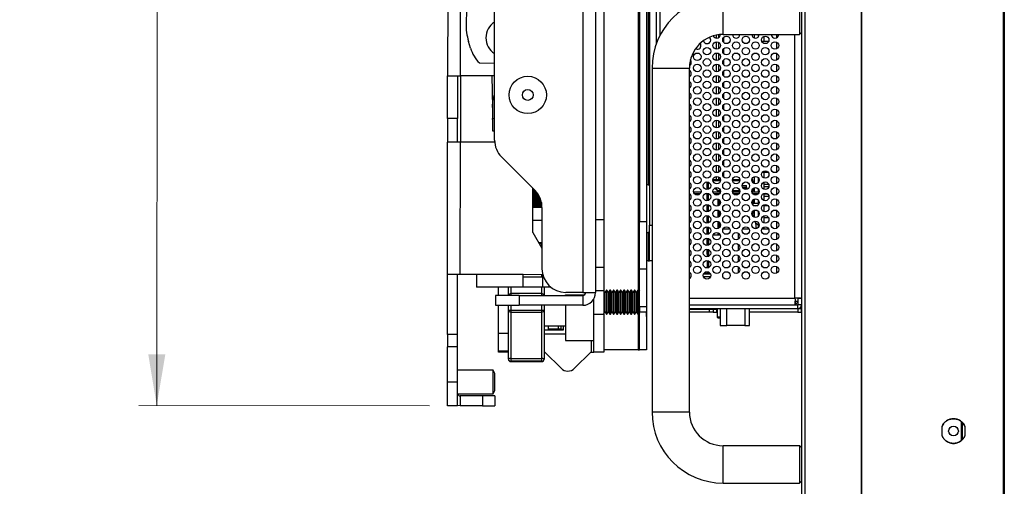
# Paper-space layout 'Sheet2' of a CAD drawing. Header units: millimetres. Extents: x 0 to 1118, y 0 to 864.
# Tile 102 of 232: x 713 to 801, y 291 to 333. Entities that reach past the tile are written whole.
import ezdxf

# ---------------------------------------------------------------- set-up
doc = ezdxf.new("R2010")
doc.units = ezdxf.units.MM
doc.styles.add('SLDTEXTSTYLE0', font='arial.ttf', dxfattribs={"width": 0.948})
doc.dimstyles.new('SLDDIMSTYLE1', dxfattribs={"dimtxt": 5.650301, "dimasz": 4.572, "dimexe": 0, "dimexo": 0.0625, "dimgap": 1.412575, "dimtad": 0, "dimtih": 1, "dimtoh": 1, "dimdec": 1, "dimlfac": 3, "dimrnd": 1e-09, "dimzin": 12, "dimdsep": 46, "dimtxsty": 'SLDTEXTSTYLE0', "dimsah": 1, "dimcen": 0.09, "dimadec": 0, "dimazin": 3, "dimtfac": 1, "dimtofl": 0, "dimtmove": 0, "dimatfit": 3, "dimfxl": 1, "dimfrac": 2, "dimtolj": 1, "dimtzin": 12, "dimarcsym": 0})

# ---------------------------------------------------------------- blocks, each defined once
blk = doc.blocks.new('_D_6')
at = {"color": 7, "linetype": 'Continuous', "lineweight": 0}
for p, q in [((749.512, 471.844), (723.573, 471.861)), ((725.174, 471.86), (725.122, 393.754)), ((725.059, 298.293), (725.11, 376.399)), ((749.397, 298.277), (723.459, 298.294))]:
    blk.add_line(p, q, dxfattribs=at)
for points in [[(725.174, 471.86), (724.409, 467.288), (725.933, 467.287)], [(725.059, 298.293), (725.824, 302.865), (724.3, 302.866)]]:
    blk.add_solid(points, dxfattribs=at)
at = {"color": 7, "linetype": 'Continuous', "lineweight": 0, "char_height": 5.8208, "attachment_point": 1, "style": 'SLDTEXTSTYLE0'}
for s, insert in [('520.7', (715.415, 392.58)), ('(20.50)', (712.828, 383.903))]:
    blk.add_mtext(s, dxfattribs=dict(at, insert=insert))

psp = doc.layouts.new('Sheet2')

# ---------------------------------------------------------------- linework, layer by layer
at = {"color": 7, "linetype": 'Continuous', "lineweight": 30}
for p, q in [((782.5953, 496.6496), (782.5953, 270.6763)), ((800.6453, 270.1663), (800.6453, 497.1396)), ((800.6953, 497.1396), (800.6953, 270.1663)), ((782.9286, 270.912), (782.9286, 496.4139)), ((800.6286, 275.1696), (800.6286, 492.1363)), ((787.9486, 276.7433), (787.9486, 490.5831)), ((787.9953, 276.7433), (787.9953, 490.5831)), ((768.134, 440.5042), (768.134, 314.7068)), ((768.7664, 440.4192), (768.7664, 314.7068)), ((769.0295, 440.2886), (769.0295, 314.3681)), ((769.662, 330.598), (769.662, 436.7278)), ((755.2053, 321.9547), (755.2053, 416.9406)), ((751.065, 400.1916), (751.017, 327.6978)), ((752.1566, 327.6971), (752.2046, 400.1717)), ((763.0793, 376.7886), (763.0793, 308.378)), ((764.2189, 376.7886), (764.2189, 308.378)), ((764.959, 344.1428), (764.959, 314.8761)), ((752.8944, 340.639), (752.6628, 332.3756)), ((775.5953, 331.3829), (775.5953, 334.7163)), ((782.4286, 334.7163), (782.4286, 331.3829)), ((775.1915, 331.3556), (775.1915, 331.1044)), ((775.5953, 331.3829), (782.4286, 331.3829)), ((778.3953, 331.0773), (778.3953, 331.3829)), ((778.7286, 331.3829), (778.7286, 331.1573)), ((780.3953, 331.1066), (780.3953, 331.3829)), ((782.4286, 331.3829), (782.5953, 331.5496)), ((753.0605, 330.1612), (752.8788, 330.7614)), ((775.1915, 330.6862), (775.1915, 330.1044)), ((775.662, 330.6572), (775.662, 331.1333)), ((779.0481, 330.7829), (779.6758, 330.7829)), ((779.262, 330.7829), (779.262, 331.2133)), ((780.3953, 330.1066), (780.3953, 330.684)), ((775.1915, 329.6862), (775.1915, 329.1044)), ((775.662, 329.6573), (775.662, 330.1333)), ((780.3953, 329.1066), (780.3953, 329.684)), ((753.8502, 328.8401), (755.2053, 328.8127)), ((775.1915, 328.6862), (775.1915, 328.1044)), ((775.662, 328.6572), (775.662, 329.1333)), ((780.3953, 328.1066), (780.3953, 328.684)), ((769.262, 328.3829), (769.262, 297.7163)), ((769.262, 328.3829), (772.5953, 328.3829)), ((772.5953, 297.7163), (772.5953, 328.3829)), ((775.662, 327.6573), (775.662, 328.1333)), ((751.0145, 323.8878), (751.017, 327.6978)), ((751.9026, 327.6972), (751.9001, 323.8872)), ((755.2053, 327.695), (752.1566, 327.6971)), ((754.9601, 327.6952), (755.0147, 324.8692)), ((775.1915, 327.6862), (775.1915, 327.1044)), ((775.662, 326.6573), (775.662, 327.1333)), ((780.3953, 327.1066), (780.3953, 327.684)), ((775.1915, 326.6862), (775.1915, 326.1044)), ((775.662, 325.6572), (775.662, 326.1333)), ((780.3953, 326.1066), (780.3953, 326.684)), ((775.1915, 325.6862), (775.1915, 325.1044)), ((775.662, 324.6573), (775.662, 325.1333)), ((780.3953, 325.1066), (780.3953, 325.684)), ((755.0147, 324.8692), (755.0335, 323.8923)), ((775.1915, 324.6862), (775.1915, 324.1044)), ((780.3953, 324.1066), (780.3953, 324.684)), ((751.9001, 323.8872), (751.0145, 323.8878)), ((775.1915, 323.6862), (775.1915, 323.1044)), ((775.662, 323.6572), (775.662, 324.1333)), ((780.3953, 323.1066), (780.3953, 323.684)), ((755.2053, 322.7558), (755.0556, 322.7529)), ((775.1915, 322.6862), (775.1915, 322.1044)), ((775.662, 322.6573), (775.662, 323.1333)), ((780.3953, 322.1066), (780.3953, 322.684)), ((751.0053, 309.9991), (751.0131, 321.7711)), ((752.1449, 309.9983), (752.1527, 321.7704)), ((755.2135, 321.7684), (752.1527, 321.7704)), ((775.1915, 321.6862), (775.1915, 321.1044)), ((775.662, 321.6573), (775.662, 322.1333)), ((780.3953, 321.1066), (780.3953, 321.684)), ((775.662, 320.6572), (775.662, 321.1333)), ((755.8253, 320.458), (758.8187, 317.4646)), ((775.1915, 320.6862), (775.1915, 320.1044)), ((775.662, 319.6573), (775.662, 320.1333)), ((780.3953, 320.1066), (780.3953, 320.684)), ((775.1915, 319.6862), (775.1915, 319.1044)), ((775.662, 318.6572), (775.662, 319.1333)), ((778.313, 319.1163), (778.6776, 319.1163)), ((778.3953, 319.0773), (778.3953, 319.1163)), ((779.1124, 319.1163), (779.6115, 319.1163)), ((779.262, 318.5773), (779.262, 319.1163)), ((780.0463, 319.1163), (780.3953, 319.1163)), ((780.3953, 319.1066), (780.3953, 319.684)), ((774.172, 317.5621), (774.172, 318.2285)), ((774.7003, 318.4529), (775.3569, 318.4529)), ((775.1915, 318.6862), (775.1915, 318.4529)), ((776.4337, 318.4529), (777.0903, 318.4529)), ((778.167, 318.4529), (778.2586, 318.4529)), ((778.2586, 318.3196), (778.2586, 318.4529)), ((778.2586, 318.3196), (778.2586, 318.1606)), ((778.3953, 318.0773), (778.3953, 318.7133)), ((778.7286, 318.6333), (778.7286, 318.1573)), ((779.262, 317.5773), (779.262, 318.2133)), ((780.3953, 318.1066), (780.3953, 318.684)), ((758.6278, 313.7335), (758.6304, 317.6529)), ((758.6883, 317.5949), (758.6303, 317.5908)), ((768.9025, 317.9664), (768.7664, 317.9664)), ((768.9025, 317.9664), (769.0295, 317.9664)), ((772.9654, 317.3479), (773.6253, 317.3479)), ((774.6987, 317.3479), (775.3586, 317.3479)), ((774.8684, 317.6876), (775.122, 317.4196)), ((775.162, 317.4529), (774.9187, 317.71)), ((775.122, 317.4196), (775.122, 317.3479)), ((775.3569, 317.4529), (775.162, 317.4529)), ((775.227, 317.3479), (775.1886, 317.3863)), ((775.3618, 317.3863), (775.1886, 317.3863)), ((775.1886, 317.3863), (775.1886, 317.3479)), ((777.0952, 317.3863), (776.4288, 317.3863)), ((776.432, 317.3479), (777.0919, 317.3479)), ((777.0903, 317.4529), (776.4337, 317.4529)), ((777.2965, 317.9229), (777.6986, 317.9229)), ((777.3231, 317.762), (777.6986, 317.762)), ((777.6986, 317.6229), (777.4365, 317.6229)), ((777.6986, 317.762), (777.6986, 317.9229)), ((777.6986, 317.762), (777.6986, 317.6229)), ((778.2586, 317.3863), (778.1621, 317.3863)), ((778.1654, 317.3479), (778.8253, 317.3479)), ((778.2586, 317.4529), (778.167, 317.4529)), ((778.2453, 317.3863), (778.2453, 317.4529)), ((778.2586, 317.63), (778.2586, 317.4529)), ((778.2586, 317.3479), (778.2586, 317.3863)), ((778.3953, 317.3479), (778.3953, 317.7133)), ((778.7286, 317.6333), (778.7286, 317.3479)), ((779.6817, 317.9896), (779.262, 317.9896)), ((779.262, 317.8229), (779.6874, 317.8229)), ((780.3953, 317.1066), (780.3953, 317.684)), ((773.0267, 317.1979), (773.5639, 317.1979)), ((774.0222, 317.1979), (774.3017, 317.1979)), ((774.172, 316.5621), (774.172, 317.1979)), ((774.76, 317.1979), (775.2973, 317.1979)), ((775.122, 317.1979), (775.122, 317.0753)), ((775.122, 316.7153), (775.122, 316.0753)), ((775.1886, 317.1979), (775.1886, 317.1029)), ((775.1886, 316.6877), (775.1886, 316.1029)), ((775.322, 316.237), (775.322, 316.5536)), ((775.7556, 317.1979), (776.035, 317.1979)), ((776.4933, 317.1979), (777.0306, 317.1979)), ((777.4889, 317.1979), (777.7684, 317.1979)), ((778.2267, 317.1979), (778.7639, 317.1979)), ((778.2586, 317.1979), (778.2586, 317.1606)), ((778.2586, 316.63), (778.2586, 316.1606)), ((778.7131, 317.1429), (778.2775, 317.1429)), ((778.3953, 317.1429), (778.3953, 317.1979)), ((778.3953, 316.2963), (778.3953, 316.7133)), ((778.7286, 317.1979), (778.7286, 317.1572)), ((778.7286, 316.6333), (778.7286, 316.1573)), ((779.2222, 317.1979), (779.5017, 317.1979)), ((779.262, 316.5773), (779.262, 317.1979)), ((779.5851, 317.1429), (779.262, 317.1429)), ((779.262, 316.9763), (779.6853, 316.9763)), ((780.3953, 316.1066), (780.3953, 316.684)), ((758.6293, 315.9734), (759.4386, 315.9734)), ((759.4386, 315.9679), (759.4386, 310.4946)), ((774.172, 315.5621), (774.172, 316.2285)), ((775.122, 315.7153), (775.122, 315.0753)), ((775.1886, 315.6877), (775.1886, 315.1029)), ((775.322, 315.237), (775.322, 315.5536)), ((778.7286, 316.2963), (778.2586, 316.2963)), ((778.2586, 315.63), (778.2586, 315.4241)), ((778.294, 316.1296), (778.6966, 316.1296)), ((778.3953, 316.0773), (778.3953, 316.1296)), ((778.3953, 315.0773), (778.3953, 315.7133)), ((778.7286, 315.6333), (778.7286, 315.1572)), ((779.262, 315.5773), (779.262, 316.2133)), ((779.262, 316.1296), (779.5991, 316.1296)), ((780.3953, 315.1066), (780.3953, 315.684)), ((764.959, 314.8761), (764.959, 310.6428)), ((768.134, 314.7068), (768.7664, 314.7068)), ((768.134, 310.4735), (768.134, 314.7068)), ((768.7664, 314.7068), (768.7664, 310.4735)), ((774.172, 314.5621), (774.172, 315.2285)), ((775.122, 314.7153), (775.122, 314.0753)), ((775.1886, 314.6877), (775.1886, 314.1029)), ((778.2453, 315.2652), (778.2453, 315.3975)), ((778.2586, 315.2632), (778.3546, 315.2632)), ((778.3546, 315.2632), (778.3546, 315.0931)), ((778.7286, 314.3636), (778.4824, 314.6098)), ((778.7286, 314.6333), (778.7286, 314.1573)), ((779.262, 314.5773), (779.262, 315.2133)), ((779.6656, 315.0329), (779.262, 315.0329)), ((780.3953, 314.1066), (780.3953, 314.684)), ((758.6278, 313.7335), (759.4386, 312.327)), ((768.7664, 313.7331), (768.9025, 313.7331)), ((768.9025, 313.7331), (768.9025, 311.1931)), ((769.0295, 313.7331), (768.9025, 313.7331)), ((769.0295, 311.1931), (769.0295, 314.3681)), ((774.172, 313.5621), (774.172, 314.2285)), ((775.122, 313.7153), (775.122, 313.4829)), ((775.1886, 313.6877), (775.1886, 313.4829)), ((775.322, 314.237), (775.322, 314.5536)), ((776.2059, 314.0163), (775.5847, 314.0163)), ((777.9392, 314.0163), (777.318, 314.0163)), ((778.5153, 314.4654), (778.5153, 314.0626)), ((779.6726, 314.0163), (779.0514, 314.0163)), ((779.262, 314.0163), (779.262, 314.2133)), ((774.172, 312.5621), (774.172, 313.2285)), ((774.3286, 312.6066), (774.3286, 313.184)), ((775.3502, 313.4829), (774.707, 313.4829)), ((775.322, 313.4829), (775.322, 313.5536)), ((776.9453, 313.6737), (776.9453, 313.1169)), ((780.3953, 313.1066), (780.3953, 313.684)), ((759.4099, 312.8018), (759.1649, 312.8018)), ((759.4386, 312.7998), (759.4099, 312.8018)), ((759.4099, 312.5123), (759.4099, 312.7546)), ((759.4099, 312.7546), (759.4386, 312.7526)), ((774.172, 311.7829), (774.172, 312.2285)), ((774.3286, 311.6066), (774.3286, 312.184)), ((776.9453, 312.6737), (776.9453, 312.1169)), ((780.3953, 312.1066), (780.3953, 312.684)), ((768.9025, 311.1931), (768.7664, 311.1931)), ((768.9025, 311.1931), (769.0295, 311.1931)), ((769.262, 311.1931), (769.0295, 311.1931)), ((774.172, 311.7829), (774.3053, 311.7829)), ((774.172, 311.7829), (774.172, 311.5621)), ((774.172, 311.2285), (774.172, 310.5621)), ((774.2386, 311.5709), (774.2386, 311.7829)), ((774.2386, 310.5709), (774.2386, 311.2197)), ((774.2453, 311.5726), (774.2453, 311.7829)), ((774.2453, 310.5725), (774.2453, 311.218)), ((774.3053, 311.7829), (774.3286, 311.7829)), ((774.3286, 311.6714), (774.312, 311.6527)), ((774.312, 311.5976), (774.312, 311.6527)), ((774.312, 310.5976), (774.312, 311.193)), ((774.3286, 310.6066), (774.3286, 311.184)), ((776.9453, 311.6737), (776.9453, 311.1169)), ((780.3953, 311.1066), (780.3953, 311.684)), ((764.2189, 310.6428), (764.959, 310.6428)), ((764.959, 310.6428), (764.959, 308.5261)), ((768.134, 310.4735), (768.7664, 310.4735)), ((768.134, 307.0868), (768.134, 310.4735)), ((768.7664, 310.4735), (768.7664, 307.0868)), ((774.1486, 310.6729), (774.1486, 310.5622)), ((774.172, 310.6729), (774.1486, 310.6729)), ((774.172, 310.2285), (774.172, 310.0496)), ((774.2386, 310.0496), (774.2386, 310.2197)), ((774.2453, 310.0496), (774.2453, 310.218)), ((774.312, 310.0496), (774.312, 310.193)), ((774.3286, 310.0496), (774.3286, 310.184)), ((776.9453, 310.6737), (776.9453, 310.1169)), ((780.3953, 310.1066), (780.3953, 310.684)), ((751.0018, 304.6261), (751.0053, 309.9991)), ((751.8874, 304.6256), (751.8909, 309.9985)), ((752.1449, 309.9983), (753.5843, 309.9974)), ((753.5843, 309.9974), (757.7575, 309.9946)), ((757.7575, 309.9946), (759.4931, 309.9935)), ((773.8665, 310.0496), (774.4574, 310.0496)), ((757.7567, 308.855), (753.5835, 308.8578)), ((755.561, 308.1206), (755.561, 308.8565)), ((756.4466, 308.4299), (756.4466, 308.8559)), ((756.4466, 308.1206), (756.4466, 308.4299)), ((760.2187, 308.8534), (759.4924, 308.8539)), ((759.6216, 308.8538), (759.6216, 308.1206)), ((764.959, 308.5261), (764.959, 306.4518)), ((765.0585, 308.378), (764.959, 308.5201)), ((765.1919, 308.5685), (765.0585, 308.378)), ((765.2367, 308.5685), (765.1919, 308.5685)), ((765.1919, 307.5101), (765.1919, 308.5685)), ((765.3701, 308.378), (765.2367, 308.5685)), ((765.2367, 307.5101), (765.2367, 308.5685)), ((765.5035, 308.5685), (765.3701, 308.378)), ((765.5482, 308.5685), (765.5035, 308.5685)), ((765.5035, 307.5101), (765.5035, 308.5685)), ((765.6816, 308.378), (765.5482, 308.5685)), ((765.5482, 307.5101), (765.5482, 308.5685)), ((765.815, 308.5685), (765.6816, 308.378)), ((765.8598, 308.5685), (765.815, 308.5685)), ((765.815, 307.5101), (765.815, 308.5685)), ((765.9932, 308.378), (765.8598, 308.5685)), ((765.8598, 307.5101), (765.8598, 308.5685)), ((766.1266, 308.5685), (765.9932, 308.378)), ((766.1714, 308.5685), (766.1266, 308.5685)), ((766.1266, 307.5101), (766.1266, 308.5685)), ((766.3048, 308.378), (766.1714, 308.5685)), ((766.1714, 307.5101), (766.1714, 308.5685)), ((766.4382, 308.5685), (766.3048, 308.378)), ((766.483, 308.5685), (766.4382, 308.5685)), ((766.4382, 307.5101), (766.4382, 308.5685)), ((766.6164, 308.378), (766.483, 308.5685)), ((766.483, 307.5101), (766.483, 308.5685)), ((766.7497, 308.5685), (766.6164, 308.378)), ((766.7945, 308.5685), (766.7497, 308.5685)), ((766.7497, 307.5101), (766.7497, 308.5685)), ((766.9279, 308.378), (766.7945, 308.5685)), ((766.7945, 307.5101), (766.7945, 308.5685)), ((767.0613, 308.5685), (766.9279, 308.378)), ((767.1061, 308.5685), (767.0613, 308.5685)), ((767.0613, 307.5101), (767.0613, 308.5685)), ((767.2395, 308.378), (767.1061, 308.5685)), ((767.1061, 307.5101), (767.1061, 308.5685)), ((767.3729, 308.5685), (767.2395, 308.378)), ((767.4177, 308.5685), (767.3729, 308.5685)), ((767.3729, 307.5101), (767.3729, 308.5685)), ((767.5511, 308.378), (767.4177, 308.5685)), ((767.4177, 307.5101), (767.4177, 308.5685)), ((767.6845, 308.5685), (767.5511, 308.378)), ((767.7293, 308.5685), (767.6845, 308.5685)), ((767.6845, 307.5101), (767.6845, 308.5685)), ((767.8627, 308.378), (767.7293, 308.5685)), ((767.7293, 307.5101), (767.7293, 308.5685)), ((767.996, 308.5685), (767.8627, 308.378)), ((768.0044, 308.5685), (767.996, 308.5685)), ((767.996, 307.5101), (767.996, 308.5685)), ((768.0573, 308.4626), (768.0044, 308.5685)), ((768.0044, 306.4518), (768.0044, 308.5685)), ((768.0573, 308.4626), (768.0573, 307.5101)), ((768.134, 308.51), (768.1103, 308.4626)), ((768.1103, 308.4626), (768.1103, 306.5576)), ((755.29, 308.1206), (755.29, 307.235)), ((757.4066, 308.1206), (755.29, 308.1206)), ((759.4099, 308.2714), (756.6582, 308.2714)), ((757.4066, 308.1206), (757.4066, 307.235)), ((757.4066, 308.1206), (763.0793, 308.1206)), ((759.4099, 308.2714), (759.4099, 308.2697)), ((761.5334, 308.1653), (763.2373, 308.1802)), ((763.0793, 308.378), (761.5553, 308.378)), ((763.0793, 308.378), (764.2189, 308.378)), ((763.0793, 308.1206), (763.0793, 307.235)), ((763.3333, 308.3746), (763.3333, 308.378)), ((763.3333, 308.3746), (764.2189, 308.3746)), ((764.0734, 306.4518), (764.0734, 307.8173)), ((764.2189, 308.378), (764.2189, 308.3746)), ((765.0585, 307.5101), (765.0585, 308.378)), ((765.3701, 307.5101), (765.3701, 308.378)), ((765.6816, 307.5101), (765.6816, 308.378)), ((765.9932, 307.5101), (765.9932, 308.378)), ((766.3048, 307.5101), (766.3048, 308.378)), ((766.6164, 307.5101), (766.6164, 308.378)), ((766.9279, 307.5101), (766.9279, 308.378)), ((767.2395, 307.5101), (767.2395, 308.378)), ((767.5511, 307.5101), (767.5511, 308.378)), ((767.8627, 307.5101), (767.8627, 308.378)), ((782.0263, 307.6153), (782.262, 307.6153)), ((782.0263, 307.282), (782.0263, 307.6153)), ((782.5953, 307.851), (782.262, 307.851)), ((782.262, 307.851), (782.262, 307.2829)), ((755.29, 307.235), (757.4066, 307.235)), ((755.561, 304.7081), (755.561, 307.235)), ((756.4466, 306.8329), (756.4466, 307.235)), ((756.4466, 306.5193), (756.4466, 306.8329)), ((756.6582, 306.8047), (759.4099, 306.8047)), ((763.0793, 307.235), (757.4066, 307.235)), ((759.6216, 307.2838), (759.6216, 306.8329)), ((759.6216, 306.8329), (759.6216, 302.4599)), ((761.5334, 307.235), (761.5334, 304.1033)), ((765.0585, 306.6423), (765.0585, 307.5101)), ((765.1919, 306.4518), (765.1919, 307.5101)), ((765.2367, 306.4518), (765.2367, 307.5101)), ((765.3701, 306.6423), (765.3701, 307.5101)), ((765.5035, 306.4518), (765.5035, 307.5101)), ((765.5482, 306.4518), (765.5482, 307.5101)), ((765.6816, 306.6423), (765.6816, 307.5101)), ((765.815, 306.4518), (765.815, 307.5101)), ((765.8598, 306.4518), (765.8598, 307.5101)), ((765.9932, 306.6423), (765.9932, 307.5101)), ((766.1266, 306.4518), (766.1266, 307.5101)), ((766.1714, 306.4518), (766.1714, 307.5101)), ((766.3048, 306.6423), (766.3048, 307.5101)), ((766.4382, 306.4518), (766.4382, 307.5101)), ((766.483, 306.4518), (766.483, 307.5101)), ((766.6164, 306.6423), (766.6164, 307.5101)), ((766.7497, 306.4518), (766.7497, 307.5101)), ((766.7945, 306.4518), (766.7945, 307.5101)), ((766.9279, 306.6423), (766.9279, 307.5101)), ((767.0613, 306.4518), (767.0613, 307.5101)), ((767.1061, 306.4518), (767.1061, 307.5101)), ((767.2395, 306.6423), (767.2395, 307.5101)), ((767.3729, 306.4518), (767.3729, 307.5101)), ((767.4177, 306.4518), (767.4177, 307.5101)), ((767.5511, 306.6423), (767.5511, 307.5101)), ((767.6845, 306.4518), (767.6845, 307.5101)), ((767.7293, 306.4518), (767.7293, 307.5101)), ((767.8627, 306.6423), (767.8627, 307.5101)), ((767.996, 306.4518), (767.996, 307.5101)), ((768.0573, 307.5101), (768.0573, 306.5576)), ((768.7664, 307.0868), (768.134, 307.0868)), ((768.134, 307.0868), (768.134, 306.6635)), ((768.134, 306.6635), (768.7664, 306.6635)), ((768.134, 303.2768), (768.134, 306.6635)), ((768.7664, 307.0868), (768.7664, 306.6635)), ((768.7664, 306.6635), (768.7664, 303.2768)), ((772.5953, 307.282), (782.0263, 307.282)), ((772.5953, 306.9496), (782.262, 306.9496)), ((772.5953, 306.8829), (775.0248, 306.8829)), ((774.7223, 306.8829), (774.7223, 306.6163)), ((775.0248, 306.8829), (775.062, 306.8829)), ((775.062, 306.9496), (775.062, 306.2163)), ((775.325, 306.9496), (775.325, 305.4176)), ((777.9497, 305.4176), (777.9497, 306.9496)), ((782.0263, 307.2829), (782.262, 307.2829)), ((782.2556, 306.9496), (782.2556, 306.6163)), ((782.2556, 306.9496), (782.589, 306.9496)), ((782.262, 306.9496), (782.262, 307.2829)), ((782.5953, 307.2829), (782.262, 307.2829)), ((782.589, 306.6163), (782.589, 306.9496)), ((756.4466, 304.7081), (756.4466, 306.5193)), ((756.6582, 306.6212), (759.4099, 306.6212)), ((764.0734, 306.4518), (764.959, 306.4518)), ((764.0734, 303.0651), (764.0734, 306.4518)), ((764.959, 306.5002), (765.0585, 306.6423)), ((764.959, 306.4518), (764.959, 303.0651)), ((765.0585, 306.6423), (765.1919, 306.4518)), ((765.1919, 306.4518), (765.2367, 306.4518)), ((765.2367, 306.4518), (765.3701, 306.6423)), ((765.3701, 306.6423), (765.5035, 306.4518)), ((765.5035, 306.4518), (765.5482, 306.4518)), ((765.5482, 306.4518), (765.6816, 306.6423)), ((765.6816, 306.6423), (765.815, 306.4518)), ((765.815, 306.4518), (765.8598, 306.4518)), ((765.8598, 306.4518), (765.9932, 306.6423)), ((765.9932, 306.6423), (766.1266, 306.4518)), ((766.1266, 306.4518), (766.1714, 306.4518)), ((766.1714, 306.4518), (766.3048, 306.6423)), ((766.3048, 306.6423), (766.4382, 306.4518)), ((766.4382, 306.4518), (766.483, 306.4518)), ((766.483, 306.4518), (766.6164, 306.6423)), ((766.6164, 306.6423), (766.7497, 306.4518)), ((766.7497, 306.4518), (766.7945, 306.4518)), ((766.7945, 306.4518), (766.9279, 306.6423)), ((766.9279, 306.6423), (767.0613, 306.4518)), ((767.0613, 306.4518), (767.1061, 306.4518)), ((767.1061, 306.4518), (767.2395, 306.6423)), ((767.2395, 306.6423), (767.3729, 306.4518)), ((767.3729, 306.4518), (767.4177, 306.4518)), ((767.4177, 306.4518), (767.5511, 306.6423)), ((767.5511, 306.6423), (767.6845, 306.4518)), ((767.6845, 306.4518), (767.7293, 306.4518)), ((767.7293, 306.4518), (767.8627, 306.6423)), ((767.8627, 306.6423), (767.996, 306.4518)), ((767.996, 306.4518), (768.0044, 306.4518)), ((768.0044, 306.4518), (768.0573, 306.5576)), ((768.1103, 306.5576), (768.134, 306.5102)), ((774.389, 306.6163), (772.5953, 306.6163)), ((774.7223, 306.6163), (774.389, 306.6163)), ((774.7223, 306.6163), (775.0556, 306.6163)), ((775.062, 306.6163), (775.0556, 306.6163)), ((782.2556, 306.6163), (777.9497, 306.6163)), ((782.2556, 306.6163), (782.589, 306.6163)), ((759.6216, 305.3935), (761.5334, 305.3935)), ((761.3149, 305.0125), (759.6216, 305.0125)), ((760.006, 305.0971), (760.006, 305.3935)), ((760.8916, 305.0971), (760.006, 305.0971)), ((760.8916, 305.3935), (760.8916, 305.0971)), ((761.1456, 305.0971), (760.8916, 305.0971)), ((761.1456, 305.0971), (761.3149, 305.0971)), ((761.3149, 305.3935), (761.3149, 305.0125)), ((775.325, 305.4176), (775.9212, 305.4176)), ((777.5299, 305.4176), (775.9212, 305.4176)), ((777.5299, 305.4176), (777.9497, 305.4176)), ((751.8874, 304.6256), (751.0018, 304.6261)), ((756.4466, 304.7081), (755.561, 304.7081)), ((755.561, 303.1803), (755.561, 304.7081)), ((756.4466, 304.6927), (756.4466, 304.7081)), ((756.4466, 302.4599), (756.4466, 304.6738)), ((761.5334, 304.6738), (759.6216, 304.6738)), ((761.5334, 304.1033), (764.0734, 304.0811)), ((750.999, 300.3928), (751.001, 303.5255)), ((751.8866, 303.5249), (751.001, 303.5255)), ((751.8846, 300.3922), (751.8866, 303.5249)), ((755.561, 303.1803), (756.4466, 303.1803)), ((755.561, 303.0651), (755.561, 303.1803)), ((768.007, 303.2768), (764.959, 303.2768)), ((768.007, 303.2768), (768.134, 303.2768)), ((768.7664, 303.2768), (768.134, 303.2768)), ((756.4466, 303.0651), (755.561, 303.0651)), ((756.4466, 302.4301), (756.4466, 302.4599)), ((756.6582, 302.4872), (759.4099, 302.4872)), ((756.6582, 302.4872), (756.6582, 302.2495)), ((759.4099, 302.2495), (759.4099, 302.4872)), ((759.6976, 303.0651), (759.6216, 303.0651)), ((759.6216, 302.4599), (759.6216, 302.4301)), ((761.143, 301.6198), (759.6976, 303.0651)), ((763.7857, 303.0651), (762.3403, 301.6198)), ((763.8194, 303.0651), (763.7857, 303.0651)), ((763.8194, 303.0651), (764.0734, 303.0651)), ((764.959, 303.0651), (764.0734, 303.0651)), ((755.0823, 301.4484), (751.8853, 301.4506)), ((755.2328, 301.1393), (755.0823, 301.4484)), ((759.4099, 302.2495), (756.6582, 302.2495)), ((756.6582, 302.2185), (759.4099, 302.2185)), ((751.8846, 300.3922), (750.999, 300.3928)), ((755.0809, 299.3318), (755.2318, 299.6407)), ((751.8839, 299.3339), (755.0809, 299.3318)), ((752.1378, 299.161), (752.1372, 298.2754)), ((754.1308, 299.1597), (752.1378, 299.161)), ((754.1308, 299.1597), (754.1302, 298.2741)), ((755.2315, 299.159), (755.2309, 298.2733)), ((751.8832, 298.2756), (750.9976, 298.2761)), ((754.1302, 298.2741), (752.1372, 298.2754)), ((772.5953, 297.7163), (769.262, 297.7163)), ((795.1453, 295.5996), (795.1453, 296.4396)), ((796.862, 295.1855), (796.862, 296.8537)), ((796.962, 295.2763), (796.962, 296.7629)), ((797.1786, 296.4396), (797.1786, 295.5996)), ((782.4286, 294.7163), (775.5953, 294.7163)), ((775.5953, 291.3829), (775.5953, 294.7163)), ((782.5953, 294.5496), (782.4286, 294.7163)), ((782.4286, 294.7163), (782.4286, 291.3829)), ((775.5953, 291.3829), (782.4286, 291.3829)), ((782.4286, 291.3829), (782.5953, 291.5496))]:
    psp.add_line(p, q, dxfattribs=at)
at = {"color": 8, "linetype": 'Continuous', "lineweight": 30}
for p, q in [((768.007, 440.3602), (768.007, 308.5634)), ((768.9025, 440.4625), (768.9025, 317.9664)), ((769.9953, 331.3412), (769.9953, 435.9847)), ((775.0248, 331.062), (775.0248, 331.3282)), ((782.0164, 307.8608), (782.0164, 331.3829)), ((775.0248, 330.062), (775.0248, 330.7286)), ((775.0248, 329.062), (775.0248, 329.7286)), ((775.0248, 328.062), (775.0248, 328.7286)), ((752.1566, 327.6971), (752.1527, 321.7704)), ((775.0248, 327.062), (775.0248, 327.7286)), ((775.0248, 326.062), (775.0248, 326.7286)), ((775.0248, 325.062), (775.0248, 325.7286)), ((775.0248, 324.062), (775.0248, 324.7286)), ((755.0335, 323.8923), (755.2053, 323.8956)), ((775.0248, 323.062), (775.0248, 323.7286)), ((775.0248, 322.062), (775.0248, 322.7286)), ((775.0248, 321.062), (775.0248, 321.7286)), ((775.0248, 320.062), (775.0248, 320.7286)), ((775.0248, 319.062), (775.0248, 319.7286)), ((774.3053, 317.5944), (774.3053, 318.1962)), ((775.3533, 318.3196), (774.704, 318.3196)), ((775.0248, 318.4529), (775.0248, 318.7286)), ((777.0866, 318.3196), (776.4373, 318.3196)), ((778.2586, 318.3196), (778.1707, 318.3196)), ((774.3053, 316.5944), (774.3053, 317.1962)), ((774.3053, 315.5944), (774.3053, 316.1962)), ((758.6285, 314.8338), (759.4386, 314.8338)), ((764.2189, 314.8761), (764.959, 314.8761)), ((774.3053, 314.5944), (774.3053, 315.1962)), ((778.2213, 315.2055), (778.2213, 315.2746)), ((769.0295, 314.3681), (769.262, 314.3681)), ((774.3053, 313.5944), (774.3053, 314.1962)), ((774.3053, 312.5944), (774.3053, 313.1962)), ((759.1921, 312.7546), (759.4099, 312.7546)), ((759.4099, 312.5123), (759.3318, 312.5123)), ((759.4099, 312.7546), (759.4099, 312.8018)), ((759.4386, 312.5126), (759.4099, 312.5123)), ((759.4099, 312.3768), (759.4099, 312.5123)), ((774.3053, 311.7829), (774.3053, 312.1962)), ((759.4099, 309.7395), (759.4099, 309.9935)), ((759.4931, 309.9935), (759.4988, 309.9935)), ((774.4758, 309.7829), (773.8481, 309.7829)), ((756.6582, 308.8557), (756.6582, 308.2714)), ((759.4099, 308.2714), (759.4099, 308.8539)), ((764.959, 308.5261), (764.2189, 308.5261)), ((756.6582, 308.2714), (756.6582, 308.1206)), ((759.4099, 308.1206), (759.4099, 308.2714)), ((772.5953, 307.8608), (782.0164, 307.8608)), ((756.6582, 307.235), (756.6582, 306.8047)), ((756.6582, 306.8047), (756.6582, 306.6212)), ((759.4099, 306.8047), (759.4099, 307.235)), ((759.4099, 306.6212), (759.4099, 306.8047)), ((774.389, 306.6163), (774.389, 306.8829)), ((775.0248, 306.8829), (775.0248, 306.9496)), ((775.0556, 306.6163), (775.0556, 306.8829)), ((775.9212, 305.4176), (775.9212, 306.9496)), ((777.5299, 306.9496), (777.5299, 305.4176)), ((756.6582, 306.6212), (756.6582, 302.4872)), ((759.4099, 302.4872), (759.4099, 306.6212)), ((768.007, 306.4569), (768.007, 303.2768)), ((775.062, 306.2163), (775.325, 306.2163)), ((761.1456, 305.0971), (761.1456, 305.3935)), ((763.8194, 304.0833), (763.8194, 303.0651)), ((756.6582, 302.2495), (756.6582, 302.2185)), ((759.4099, 302.2185), (759.4099, 302.2495))]:
    psp.add_line(p, q, dxfattribs=at)
at = {"color": 7, "linetype": 'Continuous', "lineweight": 30, "flags": 128}
for points in [[(773.1367, 330.1021), (773.1677, 330.0873), (773.2953, 330.062)], [(751.017, 327.6978), (751.0389, 327.6978), (751.1038, 327.6978), (751.2091, 327.6977), (751.3508, 327.6976), (751.5235, 327.6975), (751.7205, 327.6973), (751.9343, 327.6972), (752.1566, 327.6971)], [(755.0147, 324.8692), (755.0637, 325.4896), (755.2053, 326.0157)], [(751.0145, 323.8878), (751.0142, 323.4749), (751.014, 323.0778), (751.0137, 322.7119), (751.0135, 322.3911), (751.0133, 322.1279), (751.0132, 321.9323), (751.0131, 321.8118), (751.0131, 321.7711)], [(751.8987, 321.7706), (751.8987, 321.8112), (751.8988, 321.9317), (751.899, 322.1273), (751.8991, 322.3905), (751.8993, 322.7113), (751.8996, 323.0772), (751.8998, 323.4743), (751.9001, 323.8872)], [(755.0556, 322.7529), (755.0551, 322.7748), (755.0539, 322.8396), (755.0518, 322.9449), (755.0491, 323.0866), (755.0458, 323.2593), (755.042, 323.4563), (755.0378, 323.67), (755.0335, 323.8923)], [(752.1527, 321.7704), (751.9304, 321.7705), (751.7166, 321.7707), (751.5196, 321.7708), (751.3469, 321.7709), (751.2052, 321.771), (751.0999, 321.7711), (751.035, 321.7711), (751.0131, 321.7711)], [(751.0053, 309.9991), (751.0272, 309.9991), (751.0921, 309.999), (751.1974, 309.999), (751.3391, 309.9989), (751.5118, 309.9988), (751.7088, 309.9986), (751.9226, 309.9985), (752.1449, 309.9983)], [(753.5843, 309.9974), (753.5841, 309.7751), (753.584, 309.5613), (753.5838, 309.3642), (753.5837, 309.1916), (753.5836, 309.0498), (753.5836, 308.9445), (753.5835, 308.8797), (753.5835, 308.8578)], [(757.7567, 308.855), (757.7567, 308.8769), (757.7568, 308.9418), (757.7569, 309.0471), (757.7569, 309.1888), (757.7571, 309.3615), (757.7572, 309.5585), (757.7573, 309.7723), (757.7575, 309.9946)], [(759.493, 309.7395), (759.4269, 309.7395), (759.2388, 309.7396), (758.9573, 309.7398), (758.6251, 309.7401), (758.293, 309.7403), (758.0115, 309.7405), (757.8234, 309.7406), (757.7573, 309.7406)], [(759.4931, 309.9935), (759.493, 309.7712), (759.4929, 309.5574), (759.4927, 309.3603), (759.4926, 309.1876), (759.4925, 309.0459), (759.4925, 308.9406), (759.4924, 308.8758), (759.4924, 308.8539)], [(759.4924, 308.8539), (759.4263, 308.8539), (759.2382, 308.854), (758.9567, 308.8542), (758.6246, 308.8544), (758.2925, 308.8547), (758.0109, 308.8548), (757.8228, 308.855), (757.7567, 308.855)], [(751.0018, 304.6261), (751.0017, 304.605), (751.0017, 304.5424), (751.0016, 304.4407), (751.0015, 304.3038), (751.0014, 304.137), (751.0013, 303.9467), (751.0012, 303.7402), (751.001, 303.5255)], [(751.8866, 303.5249), (751.8868, 303.7396), (751.8869, 303.9461), (751.887, 304.1364), (751.8872, 304.3032), (751.8872, 304.4401), (751.8873, 304.5418), (751.8874, 304.6044), (751.8874, 304.6256)], [(755.0816, 300.3901), (755.0818, 300.7521), (755.082, 301.0704), (755.0822, 301.3067), (755.0823, 301.4324), (755.0823, 301.4484)], [(755.2323, 300.39), (755.2325, 300.6768), (755.2326, 300.9199), (755.2327, 301.0823), (755.2328, 301.1393)], [(750.9976, 298.2761), (750.9976, 298.3168), (750.9977, 298.4373), (750.9978, 298.6329), (750.998, 298.8961), (750.9982, 299.2169), (750.9984, 299.5828), (750.9987, 299.9799), (750.999, 300.3928)], [(751.8832, 298.2756), (751.8832, 298.3162), (751.8833, 298.4367), (751.8834, 298.6323), (751.8836, 298.8955), (751.8838, 299.2163), (751.884, 299.5822), (751.8843, 299.9793), (751.8846, 300.3922)], [(755.0809, 299.3318), (755.0809, 299.3479), (755.081, 299.4736), (755.0811, 299.7098), (755.0813, 300.0281), (755.0816, 300.3901)], [(755.2318, 299.6407), (755.2318, 299.6977), (755.2319, 299.8602), (755.2321, 300.1033), (755.2323, 300.39)], [(755.2315, 299.159), (755.2103, 299.159), (755.1477, 299.159), (755.046, 299.1591), (754.9091, 299.1592), (754.7423, 299.1593), (754.552, 299.1594), (754.3455, 299.1595), (754.1308, 299.1597)], [(752.1372, 298.2754), (751.9149, 298.2974), (751.8832, 298.3042)], [(754.1302, 298.2741), (754.345, 298.2739), (754.5514, 298.2738), (754.7417, 298.2737), (754.9085, 298.2736), (755.0454, 298.2735), (755.1471, 298.2734), (755.2097, 298.2734), (755.2309, 298.2733)]]:
    psp.add_lwpolyline(points, dxfattribs=at)
at = {"color": 7, "linetype": 'Continuous', "lineweight": 30}
for centre, radius in [((775.0286, 330.3953), 0.3333), ((775.8953, 330.8953), 0.3333), ((776.762, 330.3953), 0.3333), ((777.6286, 330.8953), 0.3333), ((778.4953, 330.3953), 0.3333), ((779.362, 330.8953), 0.3333), ((780.2286, 330.3953), 0.3333), ((773.2953, 329.3953), 0.3333), ((774.162, 329.8953), 0.3333), ((775.0286, 329.3953), 0.3333), ((775.8953, 329.8953), 0.3333), ((776.762, 329.3953), 0.3333), ((777.6286, 329.8953), 0.3333), ((778.4953, 329.3953), 0.3333), ((779.362, 329.8953), 0.3333), ((780.2286, 329.3953), 0.3333), ((773.2953, 328.3953), 0.3333), ((774.162, 328.8953), 0.3333), ((775.0286, 328.3953), 0.3333), ((775.8953, 328.8953), 0.3333), ((776.762, 328.3953), 0.3333), ((777.6286, 328.8953), 0.3333), ((778.4953, 328.3953), 0.3333), ((779.362, 328.8953), 0.3333), ((780.2286, 328.3953), 0.3333), ((774.162, 327.8953), 0.3333), ((775.8953, 327.8953), 0.3333), ((777.6286, 327.8953), 0.3333), ((779.362, 327.8953), 0.3333), ((758.1686, 325.9886), 1.6679), ((773.2953, 327.3953), 0.3333), ((774.162, 326.8953), 0.3333), ((775.0286, 327.3953), 0.3333), ((775.8953, 326.8953), 0.3333), ((776.762, 327.3953), 0.3333), ((777.6286, 326.8953), 0.3333), ((778.4953, 327.3953), 0.3333), ((779.362, 326.8953), 0.3333), ((780.2286, 327.3953), 0.3333), ((758.1686, 325.9886), 0.4826), ((773.2953, 326.3953), 0.3333), ((774.162, 325.8953), 0.3333), ((775.0286, 326.3953), 0.3333), ((775.8953, 325.8953), 0.3333), ((776.762, 326.3953), 0.3333), ((777.6286, 325.8953), 0.3333), ((778.4953, 326.3953), 0.3333), ((779.362, 325.8953), 0.3333), ((780.2286, 326.3953), 0.3333), ((773.2953, 325.3953), 0.3333), ((774.162, 324.8953), 0.3333), ((775.0286, 325.3953), 0.3333), ((775.8953, 324.8953), 0.3333), ((776.762, 325.3953), 0.3333), ((777.6286, 324.8953), 0.3333), ((778.4953, 325.3953), 0.3333), ((779.362, 324.8953), 0.3333), ((780.2286, 325.3953), 0.3333), ((773.2953, 324.3953), 0.3333), ((775.0286, 324.3953), 0.3333), ((776.762, 324.3953), 0.3333), ((778.4953, 324.3953), 0.3333), ((780.2286, 324.3953), 0.3333), ((773.2953, 323.3953), 0.3333), ((774.162, 323.8953), 0.3333), ((775.0286, 323.3953), 0.3333), ((775.8953, 323.8953), 0.3333), ((776.762, 323.3953), 0.3333), ((777.6286, 323.8953), 0.3333), ((778.4953, 323.3953), 0.3333), ((779.362, 323.8953), 0.3333), ((780.2286, 323.3953), 0.3333), ((773.2953, 322.3953), 0.3333), ((774.162, 322.8953), 0.3333), ((775.0286, 322.3953), 0.3333), ((775.8953, 322.8953), 0.3333), ((776.762, 322.3953), 0.3333), ((777.6286, 322.8953), 0.3333), ((778.4953, 322.3953), 0.3333), ((779.362, 322.8953), 0.3333), ((780.2286, 322.3953), 0.3333), ((773.2953, 321.3953), 0.3333), ((774.162, 321.8953), 0.3333), ((775.0286, 321.3953), 0.3333), ((775.8953, 321.8953), 0.3333), ((776.762, 321.3953), 0.3333), ((777.6286, 321.8953), 0.3333), ((778.4953, 321.3953), 0.3333), ((779.362, 321.8953), 0.3333), ((780.2286, 321.3953), 0.3333), ((773.2953, 320.3953), 0.3333), ((774.162, 320.8953), 0.3333), ((775.0286, 320.3953), 0.3333), ((775.8953, 320.8953), 0.3333), ((776.762, 320.3953), 0.3333), ((777.6286, 320.8953), 0.3333), ((778.4953, 320.3953), 0.3333), ((779.362, 320.8953), 0.3333), ((780.2286, 320.3953), 0.3333), ((774.162, 319.8953), 0.3333), ((775.8953, 319.8953), 0.3333), ((777.6286, 319.8953), 0.3333), ((779.362, 319.8953), 0.3333), ((773.2953, 319.3953), 0.3333), ((774.162, 318.8953), 0.3333), ((775.0286, 319.3953), 0.3333), ((775.8953, 318.8953), 0.3333), ((776.762, 319.3953), 0.3333), ((777.6286, 318.8953), 0.3333), ((778.4953, 319.3953), 0.3333), ((779.362, 318.8953), 0.3333), ((780.2286, 319.3953), 0.3333), ((773.2953, 318.3953), 0.3333), ((774.162, 317.8953), 0.3333), ((775.0286, 318.3953), 0.3333), ((775.8953, 317.8953), 0.3333), ((776.762, 318.3953), 0.3333), ((777.6286, 317.8953), 0.3333), ((778.4953, 318.3953), 0.3333), ((779.362, 317.8953), 0.3333), ((780.2286, 318.3953), 0.3333), ((773.2953, 317.3953), 0.3333), ((774.162, 316.8953), 0.3333), ((775.0286, 317.3953), 0.3333), ((775.8953, 316.8953), 0.3333), ((776.762, 317.3953), 0.3333), ((777.6286, 316.8953), 0.3333), ((778.4953, 317.3953), 0.3333), ((779.362, 316.8953), 0.3333), ((780.2286, 317.3953), 0.3333), ((773.2953, 316.3953), 0.3333), ((775.0286, 316.3953), 0.3333), ((776.762, 316.3953), 0.3333), ((778.4953, 316.3953), 0.3333), ((780.2286, 316.3953), 0.3333), ((773.2953, 315.3953), 0.3333), ((774.162, 315.8953), 0.3333), ((775.0286, 315.3953), 0.3333), ((775.8953, 315.8953), 0.3333), ((776.762, 315.3953), 0.3333), ((777.6286, 315.8953), 0.3333), ((778.4953, 315.3953), 0.3333), ((779.362, 315.8953), 0.3333), ((780.2286, 315.3953), 0.3333), ((773.2953, 314.3953), 0.3333), ((774.162, 314.8953), 0.3333), ((775.0286, 314.3953), 0.3333), ((775.8953, 314.8953), 0.3333), ((776.762, 314.3953), 0.3333), ((777.6286, 314.8953), 0.3333), ((778.4953, 314.3953), 0.3333), ((779.362, 314.8953), 0.3333), ((780.2286, 314.3953), 0.3333), ((773.2953, 313.3953), 0.3333), ((774.162, 313.8953), 0.3333), ((775.0286, 313.3953), 0.3333), ((775.8953, 313.8953), 0.3333), ((776.762, 313.3953), 0.3333), ((777.6286, 313.8953), 0.3333), ((778.4953, 313.3953), 0.3333), ((779.362, 313.8953), 0.3333), ((780.2286, 313.3953), 0.3333), ((774.162, 312.8953), 0.3333), ((775.8953, 312.8953), 0.3333), ((777.6286, 312.8953), 0.3333), ((779.362, 312.8953), 0.3333), ((773.2953, 312.3953), 0.3333), ((774.162, 311.8953), 0.3333), ((775.0286, 312.3953), 0.3333), ((775.8953, 311.8953), 0.3333), ((776.762, 312.3953), 0.3333), ((777.6286, 311.8953), 0.3333), ((778.4953, 312.3953), 0.3333), ((779.362, 311.8953), 0.3333), ((780.2286, 312.3953), 0.3333), ((773.2953, 311.3953), 0.3333), ((774.162, 310.8953), 0.3333), ((775.0286, 311.3953), 0.3333), ((775.8953, 310.8953), 0.3333), ((776.762, 311.3953), 0.3333), ((777.6286, 310.8953), 0.3333), ((778.4953, 311.3953), 0.3333), ((779.362, 310.8953), 0.3333), ((780.2286, 311.3953), 0.3333), ((773.2953, 310.3953), 0.3333), ((774.162, 309.8953), 0.3333), ((775.0286, 310.3953), 0.3333), ((775.8953, 309.8953), 0.3333), ((776.762, 310.3953), 0.3333), ((777.6286, 309.8953), 0.3333), ((778.4953, 310.3953), 0.3333), ((779.362, 309.8953), 0.3333), ((780.2286, 310.3953), 0.3333), ((796.162, 296.0196), 0.4333)]:
    psp.add_circle(centre, radius, dxfattribs=at)
for centre, radius, start, end in [((775.5953, 328.3829), 6.3333, 90, 180), ((757.7409, 332.2333), 5.08, 178.395143, 196.842219), ((756.0993, 331.0811), 1.6679, 122.409798, 237.590202), ((775.5953, 328.3829), 3, 90, 180), ((775.0286, 331.3953), 0.3333, 270, 356.299951), ((776.762, 331.3953), 0.3333, 182.12655, 270), ((776.762, 331.3953), 0.3333, 270, 357.87345), ((778.4953, 331.3953), 0.3333, 182.12655, 270), ((778.4953, 331.3953), 0.3333, 270, 357.87345), ((780.2286, 331.3953), 0.3333, 182.12655, 270), ((780.2286, 331.3953), 0.3333, 270, 357.87345), ((773.2953, 330.3953), 0.3333, 270, 36.034387), ((774.162, 330.8953), 0.3333, 193.985388, 270), ((774.162, 330.8953), 0.3333, 270, 45.425052), ((775.0286, 331.3953), 0.3333, 205.007244, 270), ((756.0993, 331.0811), 3.175, 196.842219, 224.8967), ((772.4286, 328.8953), 0.3333, 301.751846, 39.866461), ((772.4286, 327.8953), 0.3333, 300, 60), ((772.4286, 326.8953), 0.3333, 300, 60), ((772.4286, 325.8953), 0.3333, 300, 60), ((772.4286, 324.8953), 0.3333, 300, 60), ((772.4286, 323.8953), 0.3333, 300, 60), ((772.4286, 322.8953), 0.3333, 300, 60), ((757.322, 321.9547), 2.1167, 180, 225), ((772.4286, 321.8953), 0.3333, 300, 60), ((772.4286, 320.8953), 0.3333, 300, 60), ((772.4286, 319.8953), 0.3333, 300, 60), ((772.4286, 318.8953), 0.3333, 300, 60), ((772.4286, 317.8953), 0.3333, 300, 60), ((757.322, 315.9679), 2.1167, 0, 45), ((772.4286, 316.8953), 0.3333, 300, 60), ((772.4286, 315.8953), 0.3333, 300, 60), ((772.4286, 314.8953), 0.3333, 300, 60), ((778.2586, 315.3299), 0.0667, 109.471221, 235.944202), ((778.2253, 315.4241), 0.0333, 289.471221, 0), ((778.182, 314.4654), 0.3333, 0, 48.592006), ((772.4286, 313.8953), 0.3333, 300, 60), ((772.4286, 312.8953), 0.3333, 300, 60), ((772.4286, 311.8953), 0.3333, 300, 60), ((772.4286, 310.8953), 0.3333, 300, 60), ((761.5553, 310.4946), 2.1167, 180, 270), ((772.4286, 309.8953), 0.3333, 300, 60), ((776.6283, 309.0235), 2.8497, 155.543737, 158.894319), ((776.6283, 309.0235), 2.783, 154.404184, 158.363599), ((768.0838, 308.5085), 0.0529, 240, 299.999999), ((756.6582, 308.0598), 0.2117, 90, 163.309101), ((759.4104, 308.0582), 0.2115, 17.153943, 90.137369), ((763.0793, 308.3746), 0.254, 270, 0), ((763.0793, 308.3746), 1.1396, 270, 0), ((756.6582, 306.8329), 0.2117, 180, 270), ((756.6063, 307.2227), 0.4213, 247.724806, 277.088197), ((759.4099, 306.8329), 0.2117, 270, 0), ((759.4619, 307.2227), 0.4213, 262.912234, 292.274763), ((782.262, 307.2829), 0.3333, 270, 0), ((768.0838, 306.5118), 0.0529, 60.000001, 120), ((756.6062, 302.0554), 0.4349, 83.125965, 111.53229), ((756.6576, 302.4606), 0.211, 180.169094, 270.168027), ((756.6582, 302.4301), 0.2117, 180, 270), ((759.462, 302.0554), 0.4349, 68.468128, 96.873616), ((759.4105, 302.4606), 0.2111, 269.832637, 359.830243), ((759.4099, 302.4301), 0.2117, 270, 0), ((761.7416, 302.2185), 0.8467, 225, 315), ((752.1379, 299.415), 0.254, 198.625001, 269.962076), ((775.5953, 297.7163), 6.3333, 180, 270), ((775.5953, 297.7163), 3, 180, 270)]:
    psp.add_arc(centre, radius, start, end, dxfattribs=at)
for points, knots in [([(758.921, 317.3128), (758.8512, 317.3083), (758.7501, 317.3017), (758.6585, 317.2952), (758.6301, 317.2932)], [0, 0, 0, 0, 0.6907391, 1, 1, 1, 1]), ([(758.9865, 317.2155), (758.8842, 317.2104), (758.7609, 317.2041), (758.6491, 317.1979), (758.6301, 317.1968)], [0, 0, 0, 0, 0.8294325, 1, 1, 1, 1]), ([(758.8358, 317.4392), (758.7853, 317.4366), (758.7139, 317.433), (758.6492, 317.4294), (758.6302, 317.4283)], [0, 0, 0, 0, 0.7073219, 1, 1, 1, 1]), ([(758.8997, 317.3444), (758.8371, 317.3404), (758.7434, 317.3343), (758.6585, 317.3283), (758.6302, 317.3262)], [0, 0, 0, 0, 0.66683419, 1, 1, 1, 1]), ([(758.7192, 317.564), (758.7182, 317.564), (758.6865, 317.5618), (758.6579, 317.5598), (758.6303, 317.5578)], [0, 0, 0, 0, 0.0338276, 1, 1, 1, 1]), ([(758.8266, 317.4718), (758.7792, 317.4694), (758.711, 317.4659), (758.6492, 317.4625), (758.6303, 317.4614)], [0, 0, 0, 0, 0.6939769, 1, 1, 1, 1]), ([(759.3486, 316.4111), (759.3299, 316.4097), (759.2406, 316.403), (759.0043, 316.3891), (758.7645, 316.3775), (758.6488, 316.371), (758.6295, 316.37)], [0, 0, 0, 0, 0.1090528, 0.5198998, 0.9202308, 1, 1, 1, 1]), ([(759.4431, 316.343), (759.4439, 316.342), (759.4495, 316.3354), (759.3653, 316.3228), (759.1981, 316.308), (758.9676, 316.2899), (758.762, 316.2774), (758.658, 316.2699), (758.6295, 316.2679)], [0, 0, 0, 0, 0.03745963, 0.25967148, 0.47493636, 0.69910138, 0.91751078, 1, 1, 1, 1]), ([(759.3136, 316.5837), (759.2751, 316.58), (759.1828, 316.571), (758.9665, 316.5545), (758.7621, 316.5419), (758.6581, 316.5345), (758.6296, 316.5325)], [0, 0, 0, 0, 0.2343294, 0.5613195, 0.8799138, 1, 1, 1, 1]), ([(759.3202, 316.5513), (759.2797, 316.5473), (759.1856, 316.5381), (758.9666, 316.5214), (758.7621, 316.5089), (758.6581, 316.5014), (758.6296, 316.4994)], [0, 0, 0, 0, 0.2437825, 0.5667242, 0.8813741, 1, 1, 1, 1]), ([(759.342, 316.4437), (759.3254, 316.4425), (759.2379, 316.4359), (759.0041, 316.4221), (758.7646, 316.4106), (758.6488, 316.4041), (758.6296, 316.403)], [0, 0, 0, 0, 0.0978615, 0.5138829, 0.9192559, 1, 1, 1, 1]), ([(759.2891, 316.7044), (759.1958, 316.6985), (759.0113, 316.6869), (758.7643, 316.6752), (758.6489, 316.6687), (758.6297, 316.6676)], [0, 0, 0, 0, 0.4600816, 0.9105452, 1, 1, 1, 1]), ([(759.2957, 316.6718), (759.294, 316.6717), (759.2195, 316.6661), (759.0023, 316.6536), (758.7647, 316.6421), (758.6489, 316.6356), (758.6297, 316.6346)], [0, 0, 0, 0, 0.010877, 0.46712, 0.9116851, 1, 1, 1, 1]), ([(759.2387, 316.8413), (759.2231, 316.8398), (759.152, 316.8331), (758.9649, 316.819), (758.7623, 316.8065), (758.6583, 316.7991), (758.6298, 316.7971)], [0, 0, 0, 0, 0.1075972, 0.4888326, 0.8602794, 1, 1, 1, 1]), ([(759.2597, 316.8102), (759.2375, 316.8081), (759.1606, 316.8007), (758.9654, 316.786), (758.7623, 316.7735), (758.6582, 316.766), (758.6298, 316.764)], [0, 0, 0, 0, 0.1471539, 0.5114757, 0.8664433, 1, 1, 1, 1]), ([(759.158, 316.9611), (759.1064, 316.9579), (758.9626, 316.949), (758.7643, 316.9398), (758.649, 316.9333), (758.6299, 316.9322)], [0, 0, 0, 0, 0.318432, 0.887362, 1, 1, 1, 1]), ([(759.1794, 316.9293), (759.121, 316.9257), (758.9705, 316.9163), (758.7643, 316.9067), (758.649, 316.9002), (758.6299, 316.8992)], [0, 0, 0, 0, 0.34646534, 0.89195932, 1, 1, 1, 1]), ([(759.0697, 317.0922), (759.0342, 317.0894), (758.9261, 317.0809), (758.7617, 317.0711), (758.6582, 317.0637), (758.63, 317.0617)], [0, 0, 0, 0, 0.2614831, 0.7984327, 1, 1, 1, 1]), ([(759.0909, 317.0607), (759.0487, 317.0574), (758.9339, 317.0483), (758.7617, 317.038), (758.6582, 317.0306), (758.63, 317.0286)], [0, 0, 0, 0, 0.2972927, 0.8081725, 1, 1, 1, 1]), ([(759.008, 317.1836), (759.005, 317.1835), (758.9076, 317.1776), (758.764, 317.1713), (758.649, 317.1648), (758.6301, 317.1637)], [0, 0, 0, 0, 0.0257103, 0.839346, 1, 1, 1, 1]), ([(759.4431, 316.0784), (759.4439, 316.0774), (759.4495, 316.0708), (759.3653, 316.0582), (759.1981, 316.0434), (758.9676, 316.0253), (758.7619, 316.0128), (758.6579, 316.0053), (758.6293, 316.0033)], [0, 0, 0, 0, 0.03745306, 0.25962805, 0.47485665, 0.69898419, 0.91735707, 1, 1, 1, 1]), ([(759.4411, 316.3142), (759.4439, 316.3118), (759.4538, 316.3038), (759.3672, 316.2897), (759.1976, 316.2749), (758.9678, 316.2568), (758.7619, 316.2443), (758.658, 316.2368), (758.6294, 316.2348)], [0, 0, 0, 0, 0.0880755, 0.2985976, 0.5025377, 0.71491, 0.9218295, 1, 1, 1, 1]), ([(759.395, 316.183), (759.3619, 316.1805), (759.2595, 316.1727), (759.0055, 316.1576), (758.7644, 316.146), (758.6487, 316.1395), (758.6294, 316.1384)], [0, 0, 0, 0, 0.1802149, 0.5581566, 0.9264243, 1, 1, 1, 1]), ([(759.4016, 316.1504), (759.3665, 316.1478), (759.2622, 316.1398), (759.0057, 316.1245), (758.7644, 316.1129), (758.6486, 316.1065), (758.6294, 316.1054)], [0, 0, 0, 0, 0.1894619, 0.5631287, 0.9272311, 1, 1, 1, 1]), ([(759.402, 316.0343), (759.3889, 316.0313), (759.3513, 316.0227), (759.1936, 316.0103), (758.9692, 315.9922), (758.7779, 315.9807), (758.6884, 315.9744), (758.6748, 315.9734)], [0, 0, 0, 0, 0.14289156, 0.40754571, 0.68314236, 0.95166285, 1, 1, 1, 1]), ([(778.2586, 315.2632), (778.2519, 315.2637), (778.2387, 315.2647), (778.227, 315.2714), (778.2213, 315.2746)], [0, 0, 0, 0, 0.5157714, 1, 1, 1, 1]), ([(761.5334, 308.1206), (761.5334, 308.132), (761.5334, 308.155), (761.5334, 308.1647), (761.5334, 308.1652), (761.5334, 308.1653)], [0, 0, 0, 0, 0.4509207, 0.904514, 1, 1, 1, 1]), ([(782.5953, 307.851), (782.5866, 307.8518), (782.5692, 307.8535), (782.4353, 307.8559), (782.244, 307.8584), (782.0923, 307.86), (782.0164, 307.8608)], [0, 0, 0, 0, 0.2499975, 0.5000032, 0.749999, 1, 1, 1, 1]), ([(782.0164, 307.8608), (782.0173, 307.785), (782.0189, 307.6333), (782.0214, 307.4419), (782.0238, 307.3081), (782.0254, 307.2907), (782.0263, 307.282)], [0, 0, 0, 0, 0.2499985, 0.4999967, 0.7500026, 1, 1, 1, 1]), ([(782.262, 307.6153), (782.2423, 307.5716), (782.203, 307.4843), (782.1441, 307.3741), (782.0852, 307.297), (782.0459, 307.287), (782.0263, 307.282)], [0, 0, 0, 0, 0.2500012, 0.5000026, 0.7499997, 1, 1, 1, 1]), ([(768.7664, 306.2262), (768.7664, 306.2428), (768.7664, 306.2684), (768.7664, 306.4324), (768.7664, 306.5347), (768.7664, 306.6041), (768.7664, 306.6051)], [0, 0, 0, 0, 0.4771386, 0.733994, 0.9962989, 1, 1, 1, 1]), ([(775.062, 306.2163), (775.0633, 306.2036), (775.0655, 306.1842), (775.0779, 306.1607), (775.087, 306.1504), (775.0916, 306.1453)], [0, 0, 0, 0, 0.4786769, 0.7365462, 1, 1, 1, 1]), ([(775.1628, 306.1163), (775.1502, 306.1175), (775.1308, 306.1195), (775.1071, 306.1317), (775.0968, 306.1407), (775.0916, 306.1453)], [0, 0, 0, 0, 0.4786778, 0.736588, 1, 1, 1, 1]), ([(775.163, 306.1163), (775.176, 306.1163), (775.1953, 306.1163), (775.293, 306.1163), (775.325, 306.1163)], [0, 0, 0, 0, 0.6725501, 1, 1, 1, 1]), ([(795.1453, 296.4396), (795.1951, 296.5359), (795.2948, 296.7286), (795.5425, 296.9468), (795.8375, 297.0876), (796.162, 297.1356), (796.4865, 297.0876), (796.7814, 296.9468), (797.0292, 296.7286), (797.1288, 296.5359), (797.1786, 296.4396)], [0, 0, 0, 0, 0.125, 0.25, 0.375, 0.5, 0.6250001, 0.7499999, 0.8749999, 1, 1, 1, 1]), ([(797.1786, 296.4396), (797.1288, 296.5359), (797.0292, 296.7286), (796.7814, 296.9468), (796.4865, 297.0876), (796.162, 297.1356), (795.8375, 297.0876), (795.5425, 296.9468), (795.2948, 296.7286), (795.1951, 296.5359), (795.1453, 296.4396)], [0, 0, 0, 0, 0.1250001, 0.2500001, 0.3749999, 0.5, 0.625, 0.75, 0.875, 1, 1, 1, 1]), ([(797.1786, 295.5996), (797.1288, 295.5033), (797.0292, 295.3106), (796.7814, 295.0924), (796.4865, 294.9516), (796.162, 294.9036), (795.8375, 294.9516), (795.5425, 295.0924), (795.2948, 295.3106), (795.1951, 295.5033), (795.1453, 295.5996)], [0, 0, 0, 0, 0.1250002, 0.2500003, 0.3750004, 0.5, 0.6249996, 0.7499997, 0.8749998, 1, 1, 1, 1]), ([(795.1453, 295.5996), (795.1951, 295.5033), (795.2948, 295.3106), (795.5425, 295.0924), (795.8375, 294.9516), (796.162, 294.9036), (796.4865, 294.9516), (796.7814, 295.0924), (797.0292, 295.3106), (797.1288, 295.5033), (797.1786, 295.5996)], [0, 0, 0, 0, 0.12500018, 0.25000028, 0.37500042, 0.49999996, 0.62499963, 0.74999966, 0.87499976, 1, 1, 1, 1])]:
    psp.add_open_spline(points, degree=3, knots=knots, dxfattribs=at)

# ---------------------------------------------------------------- dimensions: what is measured, and where the dimension line sits
at = {"color": 7, "linetype": 'Continuous', "lineweight": 0}
dim = psp.add_linear_dim(base=(725.0587, 298.2933), p1=(751.1124, 471.8428), p2=(750.9976, 298.2761), angle=89.962076, text='<>\\P(20.50)', dimstyle='SLDDIMSTYLE1', dxfattribs=at)
dim.commit()
dim.dimension.update_dxf_attribs({"geometry": '_D_6', "text_midpoint": (725.1162, 385.0766), "dimtype": 160})

doc.saveas('drawing.dxf')
